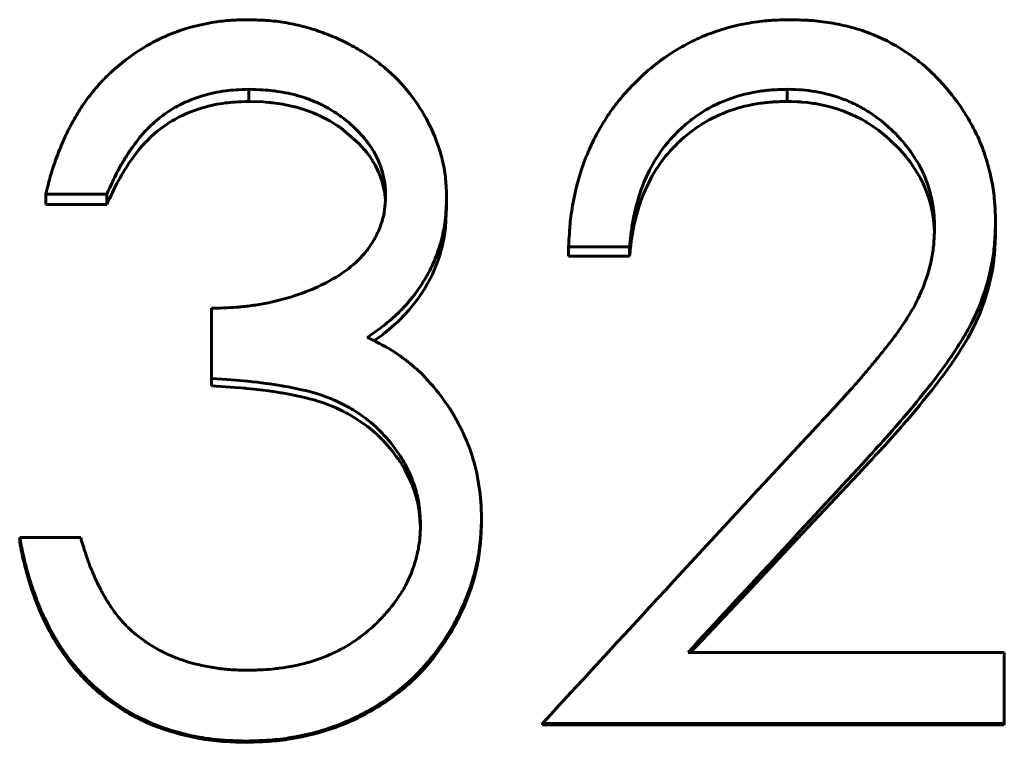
# Model space of a CAD drawing. Header units: millimetres. Extents: x 0 to 594, y 0 to 420.
# Tile 10 of 19: x 179.66 to 186.91, y 201.22 to 206.54. Entities that reach past the tile are written whole.
import ezdxf

# ---------------------------------------------------------------- set-up
doc = ezdxf.new("R2010")
doc.units = ezdxf.units.MM
doc.linetypes.add('K5LT_BASIC', pattern=[0])
doc.layers.add('Системный слой (1)', color=251, linetype='Continuous', true_color=0x6c6c6c)

# ---------------------------------------------------------------- blocks, each defined once
blk = doc.blocks.new('U12')
at = {"layer": 'Системный слой (1)', "color": 150, "linetype": 'K5LT_BASIC', "lineweight": 60, "true_color": 0x0080ff}
for p, q in [((181.3609, 205.9377), (181.349, 205.938)), ((181.4532, 205.9338), (181.3609, 205.9377)), ((181.4919, 205.9309), (181.4532, 205.9338)), ((181.5094, 205.9292), (181.4919, 205.9309)), ((181.5177, 205.9283), (181.5094, 205.9292)), ((181.5217, 205.9279), (181.5177, 205.9283)), ((181.5237, 205.9276), (181.5217, 205.9279)), ((181.5247, 205.9275), (181.5237, 205.9276)), ((181.5252, 205.9275), (181.5247, 205.9275)), ((181.5254, 205.9274), (181.5252, 205.9275)), ((181.5256, 205.9274), (181.5254, 205.9274)), ((181.5984, 205.9166), (181.5256, 205.9274)), ((181.6497, 205.9065), (181.5984, 205.9166)), ((181.6748, 205.9008), (181.6497, 205.9065)), ((181.6871, 205.8977), (181.6748, 205.9008)), ((181.6933, 205.8961), (181.6871, 205.8977)), ((181.6963, 205.8953), (181.6933, 205.8961)), ((181.6978, 205.8949), (181.6963, 205.8953)), ((181.6986, 205.8947), (181.6978, 205.8949)), ((181.699, 205.8946), (181.6986, 205.8947)), ((181.6992, 205.8946), (181.699, 205.8946)), ((181.7748, 205.8714), (181.6992, 205.8946)), ((181.8204, 205.8542), (181.7748, 205.8714)), ((181.843, 205.8448), (181.8204, 205.8542)), ((181.8542, 205.8398), (181.843, 205.8448)), ((181.8598, 205.8373), (181.8542, 205.8398)), ((181.8626, 205.8361), (181.8598, 205.8373)), ((181.864, 205.8354), (181.8626, 205.8361)), ((181.8647, 205.8351), (181.864, 205.8354)), ((181.865, 205.835), (181.8647, 205.8351)), ((181.8652, 205.8349), (181.865, 205.835)), ((181.9431, 205.795), (181.8652, 205.8349)), ((181.9817, 205.7718), (181.9431, 205.795)), ((182.0002, 205.7596), (181.9817, 205.7718)), ((182.0092, 205.7535), (182.0002, 205.7596)), ((182.0136, 205.7504), (182.0092, 205.7535)), ((182.0158, 205.7488), (182.0136, 205.7504)), ((182.017, 205.748), (182.0158, 205.7488)), ((182.0175, 205.7476), (182.017, 205.748)), ((182.0178, 205.7474), (182.0175, 205.7476)), ((182.0179, 205.7473), (182.0178, 205.7474)), ((182.0239, 205.743), (182.0179, 205.7473)), ((182.1605, 205.6255), (182.0239, 205.743)), ((182.2154, 205.5626), (182.1605, 205.6255)), ((182.2395, 205.5302), (182.2154, 205.5626)), ((182.2508, 205.5137), (182.2395, 205.5302)), ((182.2562, 205.5054), (182.2508, 205.5137)), ((182.2588, 205.5012), (182.2562, 205.5054)), ((182.2601, 205.4991), (182.2588, 205.5012)), ((182.2608, 205.498), (182.2601, 205.4991)), ((182.2611, 205.4975), (182.2608, 205.498)), ((182.2612, 205.4973), (182.2611, 205.4975)), ((182.2613, 205.4971), (182.2612, 205.4973)), ((182.2765, 205.4711), (182.2613, 205.4971)), ((182.3074, 205.4065), (182.2765, 205.4711)), ((182.3202, 205.3724), (182.3074, 205.4065)), ((182.3259, 205.3549), (182.3202, 205.3724)), ((182.3286, 205.3461), (182.3259, 205.3549)), ((182.3299, 205.3416), (182.3286, 205.3461)), ((182.3306, 205.3393), (182.3299, 205.3416)), ((182.3309, 205.3382), (182.3306, 205.3393)), ((182.331, 205.3377), (182.3309, 205.3382)), ((182.3311, 205.3374), (182.331, 205.3377)), ((182.3312, 205.3372), (182.3311, 205.3374)), ((182.3421, 205.2934), (182.3312, 205.3372)), ((182.3463, 205.2721), (182.3421, 205.2934)), ((182.348, 205.2618), (182.3463, 205.2721)), ((182.3487, 205.2567), (182.348, 205.2618)), ((182.3491, 205.2542), (182.3487, 205.2567)), ((182.3493, 205.2529), (182.3491, 205.2542)), ((182.3494, 205.2523), (182.3493, 205.2529)), ((182.3494, 205.252), (182.3494, 205.2523)), ((182.3494, 205.2518), (182.3494, 205.252)), ((182.3494, 205.2517), (182.3494, 205.2518)), ((182.353, 205.2104), (182.3494, 205.2517))]:
    blk.add_line(p, q, dxfattribs=at)
blk = doc.blocks.new('U22')
at = {"layer": 'Системный слой (1)', "color": 150, "linetype": 'K5LT_BASIC', "lineweight": 60, "true_color": 0x0080ff}
for p, q in [((185.3405, 205.937), (185.3084, 205.938)), ((185.381, 205.9355), (185.3405, 205.937)), ((185.3975, 205.9346), (185.381, 205.9355)), ((185.4049, 205.9342), (185.3975, 205.9346)), ((185.4083, 205.9339), (185.4049, 205.9342)), ((185.4099, 205.9338), (185.4083, 205.9339)), ((185.4108, 205.9338), (185.4099, 205.9338)), ((185.4112, 205.9337), (185.4108, 205.9338)), ((185.4114, 205.9337), (185.4112, 205.9337)), ((185.4115, 205.9337), (185.4114, 205.9337)), ((185.4617, 205.9289), (185.4115, 205.9337)), ((185.4878, 205.9256), (185.4617, 205.9289)), ((185.5009, 205.9236), (185.4878, 205.9256)), ((185.5074, 205.9226), (185.5009, 205.9236)), ((185.5107, 205.9221), (185.5074, 205.9226)), ((185.5124, 205.9218), (185.5107, 205.9221)), ((185.5132, 205.9217), (185.5124, 205.9218)), ((185.5136, 205.9216), (185.5132, 205.9217)), ((185.5138, 205.9216), (185.5136, 205.9216)), ((185.6157, 205.9002), (185.5138, 205.9216)), ((185.6653, 205.8862), (185.6157, 205.9002)), ((185.6895, 205.8783), (185.6653, 205.8862)), ((185.7014, 205.8742), (185.6895, 205.8783)), ((185.7074, 205.8721), (185.7014, 205.8742)), ((185.7104, 205.871), (185.7074, 205.8721)), ((185.7118, 205.8705), (185.7104, 205.871)), ((185.7126, 205.8702), (185.7118, 205.8705)), ((185.713, 205.8701), (185.7126, 205.8702)), ((185.7131, 205.87), (185.713, 205.8701)), ((185.8083, 205.8299), (185.7131, 205.87)), ((185.8542, 205.8065), (185.8083, 205.8299)), ((185.8765, 205.794), (185.8542, 205.8065)), ((185.8876, 205.7875), (185.8765, 205.794)), ((185.8931, 205.7842), (185.8876, 205.7875)), ((185.8958, 205.7826), (185.8931, 205.7842)), ((185.8972, 205.7817), (185.8958, 205.7826)), ((185.8978, 205.7813), (185.8972, 205.7817)), ((185.8982, 205.7811), (185.8978, 205.7813)), ((185.8983, 205.781), (185.8982, 205.7811)), ((185.98, 205.7256), (185.8983, 205.781)), ((186.0215, 205.693), (185.98, 205.7256)), ((186.042, 205.6757), (186.0215, 205.693)), ((186.0523, 205.6668), (186.042, 205.6757)), ((186.0574, 205.6623), (186.0523, 205.6668)), ((186.0599, 205.6601), (186.0574, 205.6623)), ((186.0612, 205.6589), (186.0599, 205.6601)), ((186.0618, 205.6583), (186.0612, 205.6589)), ((186.0621, 205.6581), (186.0618, 205.6583)), ((186.0623, 205.6579), (186.0621, 205.6581)), ((186.0668, 205.6539), (186.0623, 205.6579)), ((186.138, 205.5832), (186.0668, 205.6539)), ((186.1706, 205.546), (186.138, 205.5832)), ((186.1862, 205.5269), (186.1706, 205.546)), ((186.1938, 205.5173), (186.1862, 205.5269)), ((186.1975, 205.5124), (186.1938, 205.5173)), ((186.1994, 205.51), (186.1975, 205.5124)), ((186.2003, 205.5088), (186.1994, 205.51)), ((186.2008, 205.5082), (186.2003, 205.5088)), ((186.201, 205.5079), (186.2008, 205.5082)), ((186.2011, 205.5077), (186.201, 205.5079)), ((186.2126, 205.4923), (186.2011, 205.5077)), ((186.2657, 205.413), (186.2126, 205.4923)), ((186.2882, 205.3733), (186.2657, 205.413)), ((186.2985, 205.3535), (186.2882, 205.3733)), ((186.3034, 205.3436), (186.2985, 205.3535)), ((186.3058, 205.3387), (186.3034, 205.3436)), ((186.307, 205.3362), (186.3058, 205.3387)), ((186.3076, 205.335), (186.307, 205.3362)), ((186.3079, 205.3343), (186.3076, 205.335)), ((186.308, 205.334), (186.3079, 205.3343)), ((186.3081, 205.3339), (186.308, 205.334)), ((186.3213, 205.3042), (186.3081, 205.3339)), ((186.3501, 205.2251), (186.3213, 205.3042)), ((186.362, 205.1834), (186.3501, 205.2251)), ((186.3673, 205.162), (186.362, 205.1834)), ((186.3698, 205.1512), (186.3673, 205.162)), ((186.371, 205.1458), (186.3698, 205.1512)), ((186.3716, 205.143), (186.371, 205.1458)), ((186.3718, 205.1417), (186.3716, 205.143)), ((186.372, 205.141), (186.3718, 205.1417)), ((186.3721, 205.1406), (186.372, 205.141)), ((186.3721, 205.1405), (186.3721, 205.1406)), ((186.3721, 205.1403), (186.3721, 205.1405)), ((186.3818, 205.0884), (186.3721, 205.1403)), ((186.3853, 205.0636), (186.3818, 205.0884)), ((186.3868, 205.0515), (186.3853, 205.0636)), ((186.3874, 205.0455), (186.3868, 205.0515)), ((186.3877, 205.0425), (186.3874, 205.0455)), ((186.3879, 205.041), (186.3877, 205.0425)), ((186.388, 205.0403), (186.3879, 205.041)), ((186.388, 205.0399), (186.388, 205.0403)), ((186.388, 205.0397), (186.388, 205.0399)), ((186.388, 205.0396), (186.388, 205.0397)), ((186.3918, 204.9776), (186.388, 205.0396))]:
    blk.add_line(p, q, dxfattribs=at)
blk = doc.blocks.new('U26')
at = {"layer": 'Системный слой (1)', "color": 150, "linetype": 'K5LT_BASIC', "lineweight": 60, "true_color": 0x0080ff}
for p, q in [((182.8034, 205.1625), (182.7948, 205.0097)), ((182.7936, 204.9993), (182.7923, 204.9889)), ((182.7942, 205.0045), (182.7936, 204.9993)), ((182.7945, 205.0071), (182.7942, 205.0045)), ((182.7946, 205.0084), (182.7945, 205.0071)), ((182.7947, 205.0091), (182.7946, 205.0084)), ((182.7948, 205.0097), (182.7947, 205.0096)), ((182.7947, 205.0096), (182.7947, 205.0094)), ((182.7947, 205.0094), (182.7947, 205.0091)), ((182.7825, 204.9263), (182.7675, 204.8589)), ((182.7895, 204.968), (182.7825, 204.9263)), ((182.7923, 204.9889), (182.7895, 204.968)), ((182.7658, 204.8527), (182.7641, 204.8462)), ((182.7667, 204.8559), (182.7658, 204.8527)), ((182.7671, 204.8575), (182.7667, 204.8559)), ((182.7673, 204.8583), (182.7671, 204.8575)), ((182.7674, 204.8587), (182.7673, 204.8583)), ((182.7675, 204.8589), (182.7674, 204.8587)), ((182.7531, 204.8077), (182.7363, 204.7574)), ((182.7606, 204.8333), (182.7531, 204.8077)), ((182.7641, 204.8462), (182.7606, 204.8333)), ((182.7363, 204.7574), (182.6957, 204.6601)), ((182.6957, 204.6601), (182.651, 204.5759)), ((182.6443, 204.5647), (182.6374, 204.5535)), ((182.6477, 204.5704), (182.6443, 204.5647)), ((182.6494, 204.5732), (182.6477, 204.5704)), ((182.6502, 204.5746), (182.6494, 204.5732)), ((182.6507, 204.5753), (182.6502, 204.5746)), ((182.6509, 204.5757), (182.6507, 204.5753)), ((182.651, 204.5759), (182.6509, 204.5757)), ((182.5929, 204.4873), (182.5253, 204.4025)), ((182.6232, 204.5312), (182.5929, 204.4873)), ((182.6374, 204.5535), (182.6232, 204.5312)), ((182.5253, 204.4025), (182.4612, 204.3343)), ((182.4204, 204.2957), (182.378, 204.259)), ((182.441, 204.3148), (182.4204, 204.2957)), ((182.4512, 204.3246), (182.441, 204.3148)), ((182.4563, 204.3295), (182.4512, 204.3246)), ((182.4588, 204.332), (182.4563, 204.3295)), ((182.4601, 204.3332), (182.4588, 204.332)), ((182.4607, 204.3339), (182.4601, 204.3332)), ((182.461, 204.3342), (182.4607, 204.3339)), ((182.4612, 204.3343), (182.461, 204.3342)), ((182.3206, 204.2143), (182.2897, 204.1921)), ((182.3338, 204.2241), (182.3206, 204.2143)), ((182.3397, 204.2286), (182.3338, 204.2241)), ((182.3426, 204.2307), (182.3397, 204.2286)), ((182.3439, 204.2318), (182.3426, 204.2307)), ((182.3446, 204.2323), (182.3439, 204.2318)), ((182.345, 204.2326), (182.3446, 204.2323)), ((182.3451, 204.2327), (182.345, 204.2326)), ((182.3452, 204.2328), (182.3451, 204.2327)), ((182.378, 204.259), (182.3452, 204.2328)), ((182.2897, 204.1921), (182.2689, 204.1774))]:
    blk.add_line(p, q, dxfattribs=at)
blk = doc.blocks.new('U33')
at = {"layer": 'Системный слой (1)', "color": 150, "linetype": 'K5LT_BASIC', "lineweight": 60, "true_color": 0x0080ff}
for p, q in [((185.8302, 203.1957), (185.4195, 202.7586)), ((185.4195, 202.7586), (185.0087, 202.3211)), ((185.0087, 202.3211), (184.598, 201.8832))]:
    blk.add_line(p, q, dxfattribs=at)
blk = doc.blocks.new('U34')
at = {"layer": 'Системный слой (1)', "color": 150, "linetype": 'K5LT_BASIC', "lineweight": 60, "true_color": 0x0080ff}
for p, q in [((181.1414, 203.8407), (181.0726, 203.8447)), ((181.2473, 203.8335), (181.1414, 203.8407)), ((181.2927, 203.8299), (181.2473, 203.8335)), ((181.3135, 203.8281), (181.2927, 203.8299)), ((181.3234, 203.8271), (181.3135, 203.8281)), ((181.3283, 203.8267), (181.3234, 203.8271)), ((181.3307, 203.8265), (181.3283, 203.8267)), ((181.3319, 203.8264), (181.3307, 203.8265)), ((181.3325, 203.8263), (181.3319, 203.8264)), ((181.3328, 203.8263), (181.3325, 203.8263)), ((181.3329, 203.8263), (181.3328, 203.8263)), ((181.3878, 203.8206), (181.3329, 203.8263)), ((181.4937, 203.8077), (181.3878, 203.8206)), ((181.5437, 203.8005), (181.4937, 203.8077)), ((181.568, 203.7967), (181.5437, 203.8005)), ((181.58, 203.7947), (181.568, 203.7967)), ((181.5859, 203.7937), (181.58, 203.7947)), ((181.5889, 203.7932), (181.5859, 203.7937)), ((181.5904, 203.793), (181.5889, 203.7932)), ((181.5911, 203.7928), (181.5904, 203.793)), ((181.5915, 203.7928), (181.5911, 203.7928)), ((181.5917, 203.7927), (181.5915, 203.7928)), ((181.6538, 203.7816), (181.5917, 203.7927)), ((181.7576, 203.7597), (181.6538, 203.7816)), ((181.8039, 203.7481), (181.7576, 203.7597)), ((181.8257, 203.7422), (181.8039, 203.7481)), ((181.8362, 203.7392), (181.8257, 203.7422)), ((181.8414, 203.7376), (181.8362, 203.7392)), ((181.8439, 203.7369), (181.8414, 203.7376)), ((181.8452, 203.7365), (181.8439, 203.7369)), ((181.8458, 203.7363), (181.8452, 203.7365)), ((181.8461, 203.7362), (181.8458, 203.7363)), ((181.8463, 203.7362), (181.8461, 203.7362)), ((181.8912, 203.7218), (181.8463, 203.7362)), ((181.9903, 203.6828), (181.8912, 203.7218)), ((182.0387, 203.6599), (181.9903, 203.6828)), ((182.0626, 203.6476), (182.0387, 203.6599)), ((182.0744, 203.6413), (182.0626, 203.6476)), ((182.0804, 203.6381), (182.0744, 203.6413)), ((182.0833, 203.6364), (182.0804, 203.6381)), ((182.0848, 203.6356), (182.0833, 203.6364)), ((182.0855, 203.6352), (182.0848, 203.6356)), ((182.0859, 203.635), (182.0855, 203.6352)), ((182.0861, 203.6349), (182.0859, 203.635)), ((182.1312, 203.6085), (182.0861, 203.6349)), ((182.2188, 203.5486), (182.1312, 203.6085)), ((182.259, 203.5163), (182.2188, 203.5486)), ((182.2782, 203.4995), (182.259, 203.5163)), ((182.2876, 203.491), (182.2782, 203.4995)), ((182.2922, 203.4867), (182.2876, 203.491)), ((182.2945, 203.4845), (182.2922, 203.4867)), ((182.2956, 203.4835), (182.2945, 203.4845)), ((182.2962, 203.4829), (182.2956, 203.4835)), ((182.2965, 203.4827), (182.2962, 203.4829)), ((182.2966, 203.4825), (182.2965, 203.4827)), ((182.333, 203.4464), (182.2966, 203.4825)), ((182.4014, 203.368), (182.333, 203.4464)), ((182.433, 203.3262), (182.4014, 203.368)), ((182.4481, 203.3046), (182.433, 203.3262)), ((182.4555, 203.2936), (182.4481, 203.3046)), ((182.4592, 203.2881), (182.4555, 203.2936)), ((182.461, 203.2853), (182.4592, 203.2881)), ((182.4619, 203.284), (182.461, 203.2853)), ((182.4624, 203.2833), (182.4619, 203.284)), ((182.4626, 203.2829), (182.4624, 203.2833)), ((182.4627, 203.2827), (182.4626, 203.2829)), ((182.4954, 203.229), (182.4627, 203.2827)), ((182.5396, 203.1398), (182.4954, 203.229)), ((182.5578, 203.0942), (182.5396, 203.1398)), ((182.5659, 203.0711), (182.5578, 203.0942)), ((182.5697, 203.0595), (182.5659, 203.0711)), ((182.5716, 203.0537), (182.5697, 203.0595)), ((182.5725, 203.0508), (182.5716, 203.0537)), ((182.5729, 203.0494), (182.5725, 203.0508)), ((182.5732, 203.0486), (182.5729, 203.0494)), ((182.5733, 203.0483), (182.5732, 203.0486)), ((182.5733, 203.0481), (182.5733, 203.0483)), ((182.5738, 203.0466), (182.5733, 203.0481)), ((182.5903, 202.9833), (182.5738, 203.0466)), ((182.5965, 202.952), (182.5903, 202.9833)), ((182.5991, 202.9365), (182.5965, 202.952)), ((182.6002, 202.9287), (182.5991, 202.9365)), ((182.6008, 202.9249), (182.6002, 202.9287)), ((182.6011, 202.9229), (182.6008, 202.9249)), ((182.6012, 202.922), (182.6011, 202.9229)), ((182.6012, 202.9215), (182.6012, 202.922)), ((182.6013, 202.9212), (182.6012, 202.9215)), ((182.6013, 202.921), (182.6013, 202.9212)), ((182.6105, 202.8036), (182.6013, 202.921))]:
    blk.add_line(p, q, dxfattribs=at)

msp = doc.modelspace()

# ---------------------------------------------------------------- linework, layer by layer
at = {"layer": 'Системный слой (1)', "color": 150, "linetype": 'K5LT_BASIC', "lineweight": 60, "true_color": 0x0080ff}
for p, q in [((181.349, 206.027), (181.349, 205.938)), ((185.3084, 206.027), (185.3084, 205.938)), ((179.8547, 205.2555), (179.8547, 205.1793)), ((180.3034, 205.2555), (179.8547, 205.2555)), ((180.3034, 205.2555), (180.3034, 205.1793)), ((182.8034, 205.2384), (182.8034, 205.1625)), ((180.3034, 205.1793), (179.8547, 205.1793)), ((186.8418, 205.0501), (186.8418, 204.9773)), ((183.7008, 204.8686), (183.7008, 204.7988)), ((184.1495, 204.8686), (183.7008, 204.8686)), ((184.1495, 204.8686), (184.1495, 204.7988)), ((184.1495, 204.7988), (183.7008, 204.7988)), ((181.0726, 203.8982), (181.0726, 204.4162)), ((181.0726, 203.8982), (181.0726, 203.8447)), ((183.0598, 202.8707), (183.0598, 202.8342)), ((179.6624, 202.7294), (179.6624, 202.6953)), ((179.6624, 202.7294), (180.1111, 202.7294)), ((184.5792, 201.8832), (186.9059, 201.8832)), ((186.9059, 201.362), (186.9059, 201.8832)), ((186.9059, 201.362), (183.5085, 201.362)), ((183.5085, 201.362), (183.5085, 201.3507)), ((186.9059, 201.3507), (183.5085, 201.3507)), ((186.9059, 201.362), (186.9059, 201.3507)), ((181.33, 201.2316), (181.33, 201.2225))]:
    msp.add_line(p, q, dxfattribs=at)
for points, knots in [([(179.8547, 205.2555), (179.8616, 205.2845), (179.8679, 205.3099), (179.8761, 205.3424), (179.8806, 205.3598), (179.8846, 205.3743), (179.8867, 205.382), (179.887, 205.3831), (179.8933, 205.4055), (179.8995, 205.426), (179.9134, 205.4685), (179.9207, 205.4897), (179.9461, 205.5599), (179.9799, 205.6448), (180.0152, 205.7187), (180.0339, 205.7541), (180.0348, 205.7558), (180.0592, 205.8015), (180.0939, 205.8611), (180.129, 205.9134), (180.1524, 205.9466), (180.1659, 205.9648), (180.2074, 206.0182), (180.2379, 206.0541), (180.2914, 206.1114), (180.3148, 206.1347), (180.3466, 206.1641), (180.354, 206.1708), (180.4321, 206.2394), (180.5048, 206.2926), (180.6187, 206.3608), (180.677, 206.392), (180.737, 206.4188), (180.7775, 206.4357), (180.7988, 206.444), (180.8976, 206.4799), (180.9838, 206.5021), (181.1206, 206.5253), (181.1622, 206.5306), (181.2043, 206.534), (181.2077, 206.5343), (181.239, 206.5366), (181.2835, 206.5382), (181.343, 206.5394)], [0, 0, 0, 0, 0.03125, 0.03125, 0.046875, 0.0585938, 0.0585938, 0.0625, 0.0625, 0.09375, 0.09375, 0.125, 0.125, 0.1875, 0.2460938, 0.2460938, 0.25, 0.25, 0.3125, 0.34375, 0.34375, 0.375, 0.375, 0.4375, 0.4375, 0.484375, 0.484375, 0.5, 0.5, 0.625, 0.625, 0.6875, 0.71875, 0.71875, 0.75, 0.75, 0.875, 0.875, 0.9335938, 0.9335938, 0.9375, 0.9375, 0.9999998, 0.9999998, 0.9999998, 0.9999998]), ([(181.343, 206.5394), (181.3994, 206.5377), (181.4426, 206.5359), (181.4746, 206.5338), (181.4756, 206.5338), (181.525, 206.5304), (181.5693, 206.5253), (181.6568, 206.5107), (181.7224, 206.4967), (181.7879, 206.4783), (181.8316, 206.465), (181.854, 206.4577), (181.9177, 206.4354), (181.9595, 206.4188), (182.0418, 206.3819), (182.0815, 206.3621), (182.163, 206.317), (182.2216, 206.281), (182.2761, 206.2418), (182.3116, 206.2149), (182.3282, 206.2017), (182.4161, 206.128), (182.526, 206.0146), (182.6131, 205.8832), (182.6573, 205.8038), (182.6675, 205.7842), (182.7144, 205.6887), (182.7429, 205.6144), (182.7662, 205.5295), (182.7688, 205.5195), (182.7817, 205.4664), (182.7892, 205.4246), (182.7942, 205.3799), (182.7946, 205.3762), (182.7979, 205.3443), (182.8008, 205.299), (182.8034, 205.2384)], [0, 0, 0, 0, 0.0585938, 0.0585938, 0.0625, 0.0625, 0.125, 0.125, 0.1875, 0.21875, 0.21875, 0.25, 0.25, 0.3125, 0.3125, 0.375, 0.375, 0.4375, 0.46875, 0.46875, 0.5, 0.5, 0.625, 0.71875, 0.71875, 0.75, 0.75, 0.859375, 0.859375, 0.875, 0.875, 0.9335937, 0.9335937, 0.9375, 0.9375, 0.9999977, 0.9999977, 0.9999977, 0.9999977]), ([(183.7008, 204.8686), (183.7026, 204.9049), (183.7043, 204.9366), (183.7069, 204.9774), (183.7084, 204.9992), (183.7099, 205.0175), (183.7108, 205.0271), (183.7109, 205.0285), (183.7161, 205.0837), (183.7235, 205.1369), (183.7522, 205.2923), (183.7766, 205.3848), (183.8115, 205.4832), (183.8156, 205.4943), (183.8406, 205.5594), (183.8627, 205.6096), (183.9112, 205.7065), (183.9379, 205.7538), (183.9939, 205.8424), (184.0247, 205.8858), (184.0917, 205.9708), (184.1274, 206.0118), (184.2064, 206.0941), (184.2663, 206.151), (184.3275, 206.2009), (184.3685, 206.2325), (184.3913, 206.2492), (184.4588, 206.296), (184.528, 206.3388), (184.5997, 206.3755), (184.648, 206.3987), (184.6731, 206.4099), (184.7454, 206.4399), (184.8205, 206.4663), (184.8996, 206.4873), (184.9533, 206.5002), (184.9811, 206.5061), (185.0354, 206.5163), (185.086, 206.5245), (185.136, 206.53), (185.1625, 206.5322), (185.1669, 206.5326), (185.205, 206.5356), (185.2591, 206.5378), (185.3314, 206.5394)], [0, 0, 0, 0, 0.03125, 0.03125, 0.046875, 0.0585938, 0.0585938, 0.0625, 0.0625, 0.125, 0.125, 0.234375, 0.234375, 0.25, 0.25, 0.3125, 0.3125, 0.375, 0.375, 0.4375, 0.4375, 0.5, 0.5, 0.5625, 0.59375, 0.59375, 0.625, 0.625, 0.6875, 0.71875, 0.71875, 0.75, 0.75, 0.8125, 0.84375, 0.84375, 0.875, 0.875, 0.90625, 0.9335938, 0.9335938, 0.9375, 0.9375, 0.9999999, 0.9999999, 0.9999999, 0.9999999]), ([(185.3314, 206.5394), (185.393, 206.5379), (185.4402, 206.5361), (185.4751, 206.5339), (185.4763, 206.5338), (185.5031, 206.5319), (185.5273, 206.5296), (185.5762, 206.5238), (185.6001, 206.5204), (185.678, 206.5074), (185.7278, 206.4969), (185.8231, 206.472), (185.8678, 206.4579), (186.0001, 206.4082), (186.0877, 206.3633), (186.2181, 206.2781), (186.2587, 206.2486), (186.3119, 206.2051), (186.3299, 206.1895), (186.3661, 206.1561), (186.3849, 206.1377), (186.4703, 206.0503), (186.5294, 205.9789), (186.5834, 205.9004), (186.5864, 205.8959), (186.6192, 205.8471), (186.6455, 205.8036), (186.6926, 205.7169), (186.7135, 205.6731), (186.749, 205.5876), (186.7655, 205.54), (186.7873, 205.4654), (186.7938, 205.4409), (186.8055, 205.3928), (186.8105, 205.37), (186.8236, 205.3009), (186.83, 205.255), (186.8343, 205.2049), (186.8347, 205.2007), (186.8375, 205.1658), (186.8399, 205.1162), (186.8418, 205.0501)], [0, 0, 0, 0, 0.0585938, 0.0585938, 0.0625, 0.0625, 0.09375, 0.09375, 0.125, 0.125, 0.1875, 0.1875, 0.25, 0.25, 0.375, 0.375, 0.4375, 0.4375, 0.46875, 0.46875, 0.5, 0.5, 0.6171875, 0.6171875, 0.625, 0.625, 0.6875, 0.6875, 0.75, 0.75, 0.8125, 0.8125, 0.84375, 0.84375, 0.875, 0.875, 0.9335937, 0.9335937, 0.9375, 0.9375, 0.9999976, 0.9999976, 0.9999976, 0.9999976]), ([(181.349, 206.027), (181.2766, 206.0245), (181.2213, 206.021), (181.1805, 206.0162), (181.1791, 206.016), (181.1198, 206.0084), (181.0641, 205.9965), (180.9475, 205.9612), (180.8927, 205.9393), (180.7899, 205.887), (180.7414, 205.856), (180.6758, 205.8046), (180.6355, 205.7699), (180.5966, 205.7304), (180.5763, 205.7081), (180.5731, 205.7046), (180.5557, 205.6852), (180.5393, 205.665), (180.5129, 205.6303), (180.496, 205.6073), (180.4781, 205.5817), (180.4683, 205.5674), (180.4667, 205.5651), (180.4518, 205.5431), (180.4239, 205.4987), (180.3948, 205.4462), (180.3795, 205.4171), (180.3783, 205.4147), (180.3575, 205.3748), (180.3327, 205.3221), (180.3034, 205.2555)], [0.0000002, 0.0000002, 0.0000002, 0.0000002, 0.1171875, 0.1171875, 0.125, 0.125, 0.25, 0.25, 0.375, 0.375, 0.5, 0.5, 0.5625, 0.6171875, 0.6171875, 0.625, 0.625, 0.6875, 0.6875, 0.71875, 0.7460938, 0.7460938, 0.75, 0.75, 0.8125, 0.8710938, 0.8710938, 0.875, 0.875, 1, 1, 1, 1]), ([(182.3547, 205.2404), (182.3542, 205.26), (182.3536, 205.2772), (182.3523, 205.2994), (182.3515, 205.3096), (182.3507, 205.3184), (182.3501, 205.324), (182.3499, 205.3258), (182.3477, 205.3426), (182.3453, 205.3566), (182.3392, 205.3855), (182.3353, 205.4013), (182.323, 205.4456), (182.3081, 205.488), (182.2893, 205.5278), (182.276, 205.5537), (182.2684, 205.5671), (182.2332, 205.6249), (182.1666, 205.7108), (182.0767, 205.7895), (182.0246, 205.8283), (182.0208, 205.831), (181.9841, 205.8577), (181.947, 205.8806), (181.8932, 205.9087), (181.8787, 205.9158), (181.8384, 205.9347), (181.8111, 205.9461), (181.7557, 205.9663), (181.7266, 205.9755), (181.6719, 205.9902), (181.6192, 206.0024), (181.5636, 206.0113), (181.5332, 206.0153), (181.5284, 206.0159), (181.4814, 206.0217), (181.4226, 206.0253), (181.349, 206.027)], [0, 0, 0, 0, 0.03125, 0.03125, 0.046875, 0.054688, 0.054688, 0.0625, 0.0625, 0.09375, 0.09375, 0.125, 0.125, 0.1875, 0.21875, 0.21875, 0.25, 0.25, 0.375, 0.492188, 0.492188, 0.5, 0.5, 0.59375, 0.59375, 0.625, 0.625, 0.6875, 0.6875, 0.75, 0.75, 0.8125, 0.867188, 0.867188, 0.875, 0.875, 1, 1, 1, 1]), ([(185.3084, 206.027), (185.261, 206.0258), (185.2248, 206.0243), (185.1979, 206.0225), (185.1971, 206.0224), (185.1567, 206.0195), (185.1193, 206.0149), (185.0067, 205.9955), (184.9326, 205.975), (184.7926, 205.9213), (184.7263, 205.887), (184.6321, 205.8246), (184.5787, 205.7849), (184.5282, 205.7396), (184.4999, 205.7123), (184.4925, 205.7049), (184.4338, 205.6453), (184.3866, 205.5848), (184.31, 205.4616), (184.2797, 205.4023), (184.251, 205.3325), (184.2473, 205.323), (184.2318, 205.2826), (184.2118, 205.2224), (184.1947, 205.1555), (184.1856, 205.1156), (184.1833, 205.1049), (184.1736, 205.059), (184.1674, 205.0236), (184.1624, 204.987), (184.162, 204.9841), (184.1584, 204.9573), (184.1543, 204.9193), (184.1495, 204.8686)], [0.0000002, 0.0000002, 0.0000002, 0.0000002, 0.0585938, 0.0585938, 0.0625, 0.0625, 0.125, 0.125, 0.25, 0.25, 0.375, 0.375, 0.4375, 0.484375, 0.484375, 0.5, 0.5, 0.625, 0.625, 0.734375, 0.734375, 0.75, 0.75, 0.8125, 0.859375, 0.859375, 0.875, 0.875, 0.9335938, 0.9335938, 0.9375, 0.9375, 1, 1, 1, 1]), ([(186.3931, 205.0097), (186.3925, 205.0328), (186.3918, 205.053), (186.3905, 205.0789), (186.3897, 205.0928), (186.3888, 205.1044), (186.3883, 205.1105), (186.3882, 205.1114), (186.385, 205.1455), (186.3795, 205.1804), (186.3647, 205.2514), (186.3556, 205.2856), (186.3343, 205.3512), (186.3218, 205.3832), (186.2843, 205.4641), (186.254, 205.5156), (186.2121, 205.5746), (186.2063, 205.5826), (186.1808, 205.6167), (186.1591, 205.643), (186.1128, 205.6939), (186.089, 205.7178), (186.0357, 205.7665), (186.0088, 205.7891), (185.9541, 205.8308), (185.9273, 205.8494), (185.8696, 205.8853), (185.8248, 205.9101), (185.7777, 205.9316), (185.7459, 205.9453), (185.7289, 205.952), (185.6506, 205.9811), (185.5834, 205.9988), (185.4814, 206.0158), (185.4493, 206.0197), (185.4157, 206.0224), (185.4129, 206.0226), (185.3887, 206.0244), (185.3543, 206.0258), (185.3084, 206.027)], [0, 0, 0, 0, 0.03125, 0.03125, 0.046875, 0.058594, 0.058594, 0.0625, 0.0625, 0.125, 0.125, 0.1875, 0.1875, 0.25, 0.25, 0.359375, 0.359375, 0.375, 0.375, 0.4375, 0.4375, 0.5, 0.5, 0.5625, 0.5625, 0.625, 0.625, 0.6875, 0.71875, 0.71875, 0.75, 0.75, 0.875, 0.875, 0.933594, 0.933594, 0.9375, 0.9375, 1, 1, 1, 1]), ([(181.349, 205.938), (181.2718, 205.9353), (181.214, 205.9316), (181.1756, 205.9267), (181.1198, 205.9197), (181.0632, 205.9077), (181.0058, 205.8906), (180.8892, 205.856), (180.7865, 205.8045), (180.6976, 205.7361), (180.6539, 205.7025), (180.6117, 205.6633), (180.5712, 205.6188), (180.5403, 205.5849), (180.5052, 205.5395), (180.4658, 205.4825), (180.4377, 205.4417), (180.4083, 205.3925), (180.3776, 205.3346), (180.3575, 205.2966), (180.3327, 205.2448), (180.3034, 205.1793)], [0, 0, 0, 0, 0.125, 0.125, 0.125, 0.25, 0.25, 0.25, 0.5, 0.5, 0.5, 0.625, 0.625, 0.625, 0.75, 0.75, 0.75, 0.875, 0.875, 0.875, 1, 1, 1, 1]), ([(185.3084, 205.938), (185.258, 205.9367), (185.2201, 205.9351), (185.1947, 205.9333), (185.1568, 205.9306), (185.1192, 205.926), (185.0818, 205.9197), (185.0067, 205.907), (184.9337, 205.8872), (184.8626, 205.8604), (184.7227, 205.8076), (184.5971, 205.7258), (184.486, 205.6147), (184.4338, 205.5626), (184.3871, 205.5039), (184.3458, 205.4385), (184.305, 205.3739), (184.2711, 205.307), (184.2442, 205.2377), (184.2195, 205.1743), (184.1985, 205.1023), (184.1812, 205.0217), (184.1731, 204.9837), (184.1666, 204.9467), (184.1617, 204.9108), (184.1584, 204.8861), (184.1543, 204.8488), (184.1495, 204.7988)], [0, 0, 0, 0, 0.0625, 0.0625, 0.0625, 0.125, 0.125, 0.125, 0.25, 0.25, 0.25, 0.5, 0.5, 0.5, 0.625, 0.625, 0.625, 0.75, 0.75, 0.75, 0.875, 0.875, 0.875, 0.9375, 0.9375, 0.9375, 1, 1, 1, 1]), ([(181.0726, 204.4162), (181.1595, 204.4177), (181.2265, 204.4205), (181.2769, 204.425), (181.2789, 204.4252), (181.3149, 204.4286), (181.3482, 204.4328), (181.4176, 204.4433), (181.4545, 204.4499), (181.5457, 204.4679), (181.597, 204.4806), (181.6608, 204.5), (181.6786, 204.5057), (181.7593, 204.5329), (181.8202, 204.5574), (181.8819, 204.5868), (181.885, 204.5883), (181.9618, 204.6256), (182.0852, 204.701), (182.1763, 204.7908), (182.2153, 204.8407), (182.2173, 204.8433), (182.2419, 204.8761), (182.2709, 204.9211), (182.2939, 204.9681), (182.308, 205), (182.3142, 205.0154), (182.3314, 205.0644), (182.3396, 205.0965), (182.3452, 205.1307), (182.3456, 205.1335), (182.3493, 205.1582), (182.3523, 205.1933), (182.3547, 205.2404)], [0, 0, 0, 0, 0.1171875, 0.1171875, 0.125, 0.125, 0.1875, 0.1875, 0.25, 0.25, 0.34375, 0.34375, 0.375, 0.375, 0.4921875, 0.4921875, 0.5, 0.5, 0.625, 0.7421875, 0.7421875, 0.75, 0.75, 0.8125, 0.84375, 0.84375, 0.875, 0.875, 0.9335938, 0.9335938, 0.9375, 0.9375, 0.999997, 0.999997, 0.999997, 0.999997]), ([(182.8034, 205.2384), (182.8023, 205.2038), (182.801, 205.1736), (182.7989, 205.1347), (182.7975, 205.114), (182.7961, 205.0965), (182.7952, 205.0874), (182.7951, 205.0862), (182.7894, 205.032), (182.7804, 204.9809), (182.7546, 204.8787), (182.7304, 204.8044), (182.6988, 204.7336), (182.6762, 204.6871), (182.6636, 204.6637), (182.6258, 204.5983), (182.5831, 204.5349), (182.5333, 204.4745), (182.4985, 204.4349), (182.4797, 204.4148), (182.4266, 204.3614), (182.3905, 204.329), (182.3503, 204.2969), (182.3469, 204.2943), (182.3181, 204.2716), (182.2762, 204.2413), (182.2194, 204.2019)], [0, 0, 0, 0, 0.0625, 0.0625, 0.09375, 0.1171875, 0.1171875, 0.125, 0.125, 0.25, 0.25, 0.375, 0.4375, 0.4375, 0.5, 0.5, 0.625, 0.6875, 0.6875, 0.75, 0.75, 0.8671875, 0.8671875, 0.875, 0.875, 0.9999998, 0.9999998, 0.9999998, 0.9999998]), ([(185.4476, 203.4625), (185.5126, 203.5312), (185.6284, 203.6548), (185.7201, 203.7556), (185.7607, 203.8011), (185.7613, 203.8018), (185.7938, 203.8382), (185.8358, 203.8859), (185.8721, 203.9278), (185.8949, 203.9545), (185.9052, 203.9666), (185.9373, 204.0048), (185.9801, 204.057), (186.0282, 204.1173), (186.0551, 204.1516), (186.059, 204.1565), (186.0849, 204.1897), (186.1191, 204.2357), (186.1527, 204.2846), (186.175, 204.3177), (186.1865, 204.3354), (186.2348, 204.4129), (186.2665, 204.4724), (186.2961, 204.5395), (186.2992, 204.547), (186.3338, 204.6307), (186.3564, 204.7044), (186.3779, 204.8132), (186.383, 204.8491), (186.3866, 204.8887), (186.3868, 204.892), (186.3891, 204.9193), (186.3911, 204.958), (186.3931, 205.0097)], [0, 0, 0, 0, 0.125, 0.2460938, 0.2460938, 0.25, 0.25, 0.3125, 0.34375, 0.34375, 0.375, 0.375, 0.4375, 0.4921875, 0.4921875, 0.5, 0.5, 0.5625, 0.59375, 0.59375, 0.625, 0.625, 0.734375, 0.734375, 0.75, 0.75, 0.875, 0.875, 0.9335938, 0.9335938, 0.9375, 0.9375, 0.9999969, 0.9999969, 0.9999969, 0.9999969]), ([(186.8418, 205.0501), (186.8408, 205.0205), (186.8398, 204.9946), (186.8383, 204.9614), (186.8374, 204.9436), (186.8365, 204.9287), (186.836, 204.9209), (186.836, 204.9201), (186.8342, 204.8937), (186.8322, 204.8709), (186.8273, 204.8268), (186.8245, 204.8061), (186.8108, 204.7211), (186.7962, 204.6568), (186.7709, 204.5701), (186.7638, 204.5475), (186.7307, 204.4484), (186.6981, 204.3719), (186.6566, 204.2922), (186.6536, 204.2865), (186.6334, 204.2486), (186.5934, 204.1795), (186.5434, 204.1026), (186.5151, 204.061), (186.5128, 204.0576), (186.4712, 203.9967), (186.3778, 203.8696), (186.2573, 203.7211), (186.1893, 203.6403), (186.1867, 203.6373), (186.1329, 203.5735), (186.0765, 203.5089), (186.0138, 203.4391), (186.0111, 203.4361), (185.9706, 203.3911), (185.9107, 203.3256), (185.8302, 203.2382)], [0, 0, 0, 0, 0.03125, 0.03125, 0.046875, 0.058594, 0.058594, 0.0625, 0.0625, 0.09375, 0.09375, 0.125, 0.125, 0.21875, 0.21875, 0.25, 0.25, 0.367188, 0.367188, 0.375, 0.375, 0.4375, 0.496094, 0.496094, 0.5, 0.5, 0.625, 0.746094, 0.746094, 0.75, 0.75, 0.871094, 0.871094, 0.875, 0.875, 1, 1, 1, 1]), ([(186.8418, 204.9773), (186.8398, 204.9192), (186.8378, 204.8756), (186.8358, 204.8466), (186.8326, 204.8004), (186.8277, 204.7571), (186.8211, 204.7165), (186.8074, 204.633), (186.786, 204.5483), (186.7568, 204.4626), (186.7289, 204.3805), (186.6938, 204.3004), (186.6514, 204.2223), (186.6155, 204.1562), (186.5689, 204.0819), (186.5115, 203.9995), (186.4308, 203.8835), (186.322, 203.7457), (186.185, 203.5861), (186.1313, 203.5234), (186.0729, 203.4577), (186.0099, 203.3889), (185.9706, 203.346), (185.9107, 203.2816), (185.8302, 203.1957)], [0, 0, 0, 0, 0.0625, 0.0625, 0.0625, 0.125, 0.125, 0.125, 0.25, 0.25, 0.25, 0.375, 0.375, 0.375, 0.5, 0.5, 0.5, 0.75, 0.75, 0.75, 0.875, 0.875, 0.875, 1, 1, 1, 1]), ([(182.2194, 204.2019), (182.2544, 204.1849), (182.3113, 204.1563), (182.3523, 204.1341), (182.3701, 204.1238), (182.3714, 204.1231), (182.4223, 204.0932), (182.4697, 204.0605), (182.5638, 203.986), (182.6047, 203.9493), (182.6432, 203.9095), (182.6463, 203.9063), (182.6747, 203.8763), (182.7125, 203.8316), (182.7613, 203.7706)], [0.0000001, 0.0000001, 0.0000001, 0.0000001, 0.125, 0.234375, 0.234375, 0.25, 0.25, 0.5, 0.5, 0.734375, 0.734375, 0.75, 0.75, 0.9999912, 0.9999912, 0.9999912, 0.9999912]), ([(182.6111, 202.827), (182.6097, 202.8564), (182.6082, 202.8821), (182.6058, 202.9151), (182.6043, 202.9327), (182.6027, 202.9475), (182.6018, 202.9552), (182.6017, 202.9563), (182.5972, 202.9907), (182.5909, 203.0229), (182.5797, 203.0663), (182.5765, 203.0777), (182.5609, 203.1294), (182.5455, 203.17), (182.5086, 203.2496), (182.4869, 203.2891), (182.4267, 203.3831), (182.3865, 203.4353), (182.3276, 203.4993), (182.3118, 203.5153), (182.2514, 203.5735), (182.2006, 203.6135), (182.1255, 203.6619), (182.1054, 203.674), (182.0477, 203.7066), (181.9742, 203.743), (181.898, 203.7715), (181.8567, 203.7847), (181.8507, 203.7866), (181.7797, 203.8082), (181.6979, 203.8268), (181.5981, 203.8443), (181.5942, 203.845), (181.5158, 203.8585), (181.4325, 203.8696), (181.3388, 203.8789), (181.335, 203.8793), (181.2681, 203.8858), (181.1813, 203.8921), (181.0726, 203.8982)], [0, 0, 0, 0, 0.03125, 0.03125, 0.046875, 0.058594, 0.058594, 0.0625, 0.0625, 0.109375, 0.109375, 0.125, 0.125, 0.1875, 0.1875, 0.25, 0.25, 0.34375, 0.34375, 0.375, 0.375, 0.46875, 0.46875, 0.5, 0.5, 0.5625, 0.617188, 0.617188, 0.625, 0.625, 0.746094, 0.746094, 0.75, 0.75, 0.871094, 0.871094, 0.875, 0.875, 1, 1, 1, 1]), ([(182.7613, 203.7706), (182.7924, 203.7276), (182.816, 203.6933), (182.8365, 203.6613), (182.8402, 203.6553), (182.8493, 203.6402), (182.8632, 203.6165), (182.8827, 203.581), (182.898, 203.5514), (182.9084, 203.531), (182.9128, 203.5223), (182.9264, 203.4944), (182.9349, 203.4759), (182.959, 203.4203), (182.9728, 203.384), (183.0099, 203.271), (183.0284, 203.1938), (183.0472, 203.0731), (183.0516, 203.0355), (183.0546, 202.9964), (183.0548, 202.9932), (183.0568, 202.9648), (183.0584, 202.9245), (183.0598, 202.8707)], [0, 0, 0, 0, 0.125, 0.125, 0.15625, 0.15625, 0.1875, 0.25, 0.28125, 0.28125, 0.3125, 0.3125, 0.375, 0.375, 0.5, 0.5, 0.75, 0.75, 0.8671875, 0.8671875, 0.875, 0.875, 0.9999937, 0.9999937, 0.9999937, 0.9999937]), ([(183.0598, 202.8707), (183.0584, 202.8335), (183.057, 202.8011), (183.0547, 202.7593), (183.0534, 202.7371), (183.0519, 202.7183), (183.0511, 202.7085), (183.051, 202.7072), (183.0457, 202.6492), (183.037, 202.5939), (183.0126, 202.4838), (182.9979, 202.4299), (182.9631, 202.3243), (182.9428, 202.2721), (182.8758, 202.1222), (182.8209, 202.0255), (182.6914, 201.8397), (182.6188, 201.7557), (182.4595, 201.6071), (182.3711, 201.5406), (182.1786, 201.4244), (182.0794, 201.377), (181.8876, 201.3082), (181.795, 201.2831), (181.6857, 201.2623), (181.6713, 201.2597), (181.6074, 201.249), (181.5546, 201.2428), (181.4981, 201.2388), (181.4957, 201.2386), (181.4582, 201.2361), (181.4034, 201.2338), (181.33, 201.2316)], [0, 0, 0, 0, 0.03125, 0.03125, 0.046875, 0.0585938, 0.0585938, 0.0625, 0.0625, 0.125, 0.125, 0.1875, 0.1875, 0.25, 0.25, 0.375, 0.375, 0.5, 0.5, 0.625, 0.625, 0.75, 0.75, 0.859375, 0.859375, 0.875, 0.875, 0.9355469, 0.9355469, 0.9375, 0.9375, 0.9999999, 0.9999999, 0.9999999, 0.9999999]), ([(183.0598, 202.8342), (183.0571, 202.7612), (183.0541, 202.7065), (183.0507, 202.6702), (183.0457, 202.6164), (183.0371, 202.5624), (183.0248, 202.5079), (183.0005, 202.3997), (182.9657, 202.2959), (182.9205, 202.1965), (182.8758, 202.0982), (182.821, 202.0033), (182.7561, 201.9118), (182.6914, 201.8204), (182.6191, 201.7381), (182.5392, 201.6648), (182.4596, 201.5917), (182.3714, 201.5265), (182.2748, 201.4692), (182.1786, 201.4121), (182.0794, 201.3655), (181.9771, 201.3294), (181.8749, 201.2933), (181.7686, 201.2662), (181.6582, 201.248), (181.6059, 201.2393), (181.5514, 201.2331), (181.4946, 201.2293), (181.4584, 201.2269), (181.4036, 201.2246), (181.33, 201.2225)], [0, 0, 0, 0, 0.0625, 0.0625, 0.0625, 0.125, 0.125, 0.125, 0.25, 0.25, 0.25, 0.375, 0.375, 0.375, 0.5, 0.5, 0.5, 0.625, 0.625, 0.625, 0.75, 0.75, 0.75, 0.875, 0.875, 0.875, 0.9375, 0.9375, 0.9375, 1, 1, 1, 1]), ([(181.338, 201.753), (181.386, 201.7539), (181.4228, 201.755), (181.45, 201.7563), (181.451, 201.7564), (181.4811, 201.758), (181.5096, 201.7604), (181.5485, 201.7647), (181.5575, 201.7658), (181.6475, 201.7775), (181.7186, 201.7916), (181.7858, 201.8106), (181.7892, 201.8116), (181.8527, 201.8304), (181.9076, 201.8507), (181.9758, 201.8817), (181.9915, 201.8892), (182.0429, 201.9157), (182.0761, 201.9351), (182.1408, 201.9771), (182.1729, 202.0004), (182.2323, 202.0479), (182.2754, 202.086), (182.3163, 202.1276), (182.3431, 202.1561), (182.3558, 202.1702), (182.4092, 202.2325), (182.4439, 202.2801), (182.4832, 202.3447), (182.4919, 202.36), (182.5332, 202.438), (182.5582, 202.5012), (182.5789, 202.5763), (182.5811, 202.5848), (182.5925, 202.6318), (182.599, 202.6657), (182.6038, 202.7014), (182.6045, 202.7069), (182.6079, 202.7363), (182.61, 202.7752), (182.6111, 202.827)], [0, 0, 0, 0, 0.0585938, 0.0585938, 0.0625, 0.0625, 0.109375, 0.109375, 0.125, 0.125, 0.2421875, 0.2421875, 0.25, 0.25, 0.34375, 0.34375, 0.375, 0.375, 0.4375, 0.4375, 0.5, 0.5, 0.5625, 0.59375, 0.59375, 0.625, 0.625, 0.71875, 0.71875, 0.75, 0.75, 0.859375, 0.859375, 0.875, 0.875, 0.9296875, 0.9296875, 0.9375, 0.9375, 0.999997, 0.999997, 0.999997, 0.999997]), ([(181.33, 201.2316), (181.2538, 201.2334), (181.1962, 201.2358), (181.1529, 201.239), (181.1451, 201.2396), (181.0998, 201.2434), (181.0617, 201.2479), (180.9745, 201.2614), (180.9233, 201.2717), (180.8236, 201.2965), (180.7748, 201.311), (180.6316, 201.3608), (180.5385, 201.4034), (180.3628, 201.5084), (180.2783, 201.5716), (180.1653, 201.6759), (180.1298, 201.7123), (180.0628, 201.7887), (180.0324, 201.8273), (179.9443, 201.95), (179.8921, 202.039), (179.835, 202.1592), (179.824, 202.1836), (179.8081, 202.221), (179.8036, 202.2318), (179.7946, 202.2542), (179.7724, 202.311), (179.7472, 202.3849), (179.7274, 202.4511), (179.7196, 202.478), (179.7163, 202.4897), (179.7045, 202.5332), (179.6968, 202.5647), (179.6882, 202.6028), (179.6876, 202.6059), (179.6845, 202.6201), (179.6822, 202.6308), (179.6748, 202.6667), (179.669, 202.6956), (179.6624, 202.7294)], [0, 0, 0, 0, 0.070312, 0.070312, 0.078125, 0.078125, 0.125, 0.125, 0.1875, 0.1875, 0.25, 0.25, 0.375, 0.375, 0.5, 0.5, 0.5625, 0.5625, 0.625, 0.625, 0.75, 0.75, 0.78125, 0.78125, 0.796875, 0.796875, 0.8125, 0.875, 0.890625, 0.890625, 0.90625, 0.90625, 0.945312, 0.945312, 0.953125, 0.953125, 0.96875, 0.96875, 1, 1, 1, 1]), ([(181.33, 201.2225), (181.2525, 201.2243), (181.1942, 201.2267), (181.1551, 201.2296), (181.0959, 201.2339), (181.038, 201.2412), (180.9814, 201.2513), (180.8637, 201.2723), (180.7519, 201.3043), (180.6459, 201.3471), (180.537, 201.3911), (180.4351, 201.4471), (180.34, 201.5149), (180.2436, 201.5836), (180.1576, 201.6616), (180.0821, 201.7488), (179.9722, 201.8758), (179.8812, 202.0239), (179.809, 202.1933), (179.7776, 202.2672), (179.7485, 202.3495), (179.7219, 202.4405), (179.7098, 202.482), (179.6988, 202.5242), (179.6891, 202.5671), (179.6827, 202.5951), (179.6738, 202.6379), (179.6624, 202.6953)], [0, 0, 0, 0, 0.071429, 0.071429, 0.071429, 0.142857, 0.142857, 0.142857, 0.285714, 0.285714, 0.285714, 0.428571, 0.428571, 0.428571, 0.571429, 0.571429, 0.571429, 0.785714, 0.785714, 0.785714, 0.892857, 0.892857, 0.892857, 0.946429, 0.946429, 0.946429, 1, 1, 1, 1]), ([(180.1111, 202.7294), (180.1238, 202.6868), (180.1355, 202.6493), (180.1512, 202.6008), (180.1605, 202.5728), (180.1688, 202.5494), (180.173, 202.538), (180.1734, 202.5372), (180.1944, 202.4807), (180.2182, 202.4264), (180.2493, 202.3645), (180.2529, 202.3574), (180.2746, 202.3157), (180.3077, 202.2573), (180.3416, 202.207), (180.3599, 202.1822), (180.3616, 202.18), (180.3762, 202.1607), (180.3959, 202.1358), (180.4141, 202.1144), (180.4243, 202.1032), (180.4272, 202.0999), (180.4451, 202.0806), (180.4696, 202.0572), (180.5027, 202.0278)], [0, 0, 0, 0, 0.125, 0.125, 0.1875, 0.2421875, 0.2421875, 0.25, 0.25, 0.46875, 0.46875, 0.5, 0.5, 0.625, 0.734375, 0.734375, 0.75, 0.75, 0.8125, 0.859375, 0.859375, 0.875, 0.875, 0.9999954, 0.9999954, 0.9999954, 0.9999954]), ([(180.5027, 202.0278), (180.5224, 202.0123), (180.5549, 201.9873), (180.5793, 201.9696), (180.5902, 201.962), (180.591, 201.9614), (180.622, 201.9402), (180.6542, 201.9206), (180.7062, 201.8922), (180.7233, 201.8834), (180.7571, 201.8672), (180.7747, 201.8594), (180.8171, 201.8421), (180.8474, 201.8311), (180.886, 201.8187), (180.8916, 201.8169), (180.9636, 201.7944), (181.0362, 201.7785), (181.1514, 201.7624), (181.1863, 201.7588), (181.2217, 201.7565), (181.2245, 201.7564), (181.2508, 201.7548), (181.2881, 201.7537), (181.338, 201.753)], [0, 0, 0, 0, 0.0625, 0.1171875, 0.1171875, 0.125, 0.125, 0.25, 0.25, 0.3125, 0.3125, 0.375, 0.375, 0.484375, 0.484375, 0.5, 0.5, 0.75, 0.75, 0.8671875, 0.8671875, 0.875, 0.875, 0.9999996, 0.9999996, 0.9999996, 0.9999996])]:
    msp.add_open_spline(points, degree=3, knots=knots, dxfattribs=at)
for points in [[(183.5085, 201.362), (184.1549, 202.0633), (184.8012, 202.764), (185.4476, 203.4625)], [(185.8302, 203.2382), (185.4132, 202.7873), (184.9962, 202.3355), (184.5792, 201.8832)]]:
    msp.add_open_spline(points, degree=3, dxfattribs=at)

# ---------------------------------------------------------------- block references
at = {"layer": 'Системный слой (1)'}
for name in ['U12', 'U22', 'U26', 'U34', 'U33']:
    msp.add_blockref(name, (0, 0), dxfattribs=at)

doc.saveas('drawing.dxf')
